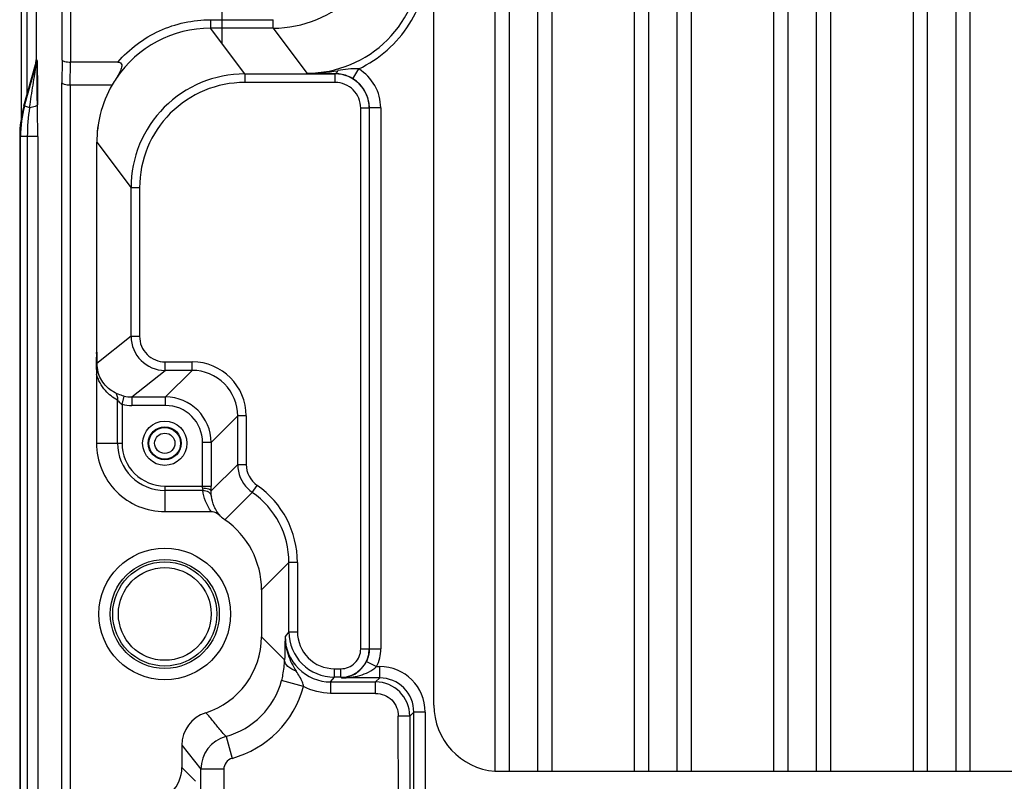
# Model space of a CAD drawing. Header units: inches. Extents: x 0 to 117, y 0 to 83.
# Tile 74 of 86: x 72.83 to 76.24, y 52.75 to 55.39. Entities that reach past the tile are written whole.
import ezdxf

# ---------------------------------------------------------------- set-up
doc = ezdxf.new("R2010")
doc.units = ezdxf.units.IN
doc.header["$LTSCALE"] = 6.431102
doc.header["$MEASUREMENT"] = 0
doc.linetypes.add('CENTER', pattern=[0.6, 0.375, -0.075, 0.075, -0.075])
doc.layers.get('0').update_dxf_attribs({"linetype": 'CONTINUOUS'})
doc.layers.add('DEFAULT_1', color=7, linetype='CENTER')

msp = doc.modelspace()

# ---------------------------------------------------------------- linework, layer by layer
at = {"color": 7, "linetype": 'CONTINUOUS'}
for p, q in [((72.8366, 56.7209), (72.8366, 55.0447)), ((72.8563, 56.7209), (72.8563, 55.1244)), ((72.9782, 55.2463), (72.9782, 56.6512)), ((73.0077, 56.6491), (73.0077, 55.2393)), ((74.4752, 56.512), (74.4752, 52.7855)), ((74.5244, 56.5126), (74.5244, 52.785)), ((74.6228, 56.5128), (74.6228, 52.7847)), ((74.672, 56.5129), (74.672, 52.7847)), ((74.9575, 56.5129), (74.9575, 52.7847)), ((75.0067, 56.5129), (75.0067, 52.7847)), ((75.1051, 56.5129), (75.1051, 52.7847)), ((75.1543, 56.5129), (75.1543, 52.7847)), ((75.4397, 56.5129), (75.4397, 52.7847)), ((75.489, 56.5129), (75.489, 52.7847)), ((75.5874, 56.5129), (75.5874, 52.7847)), ((75.6366, 56.5129), (75.6366, 52.7847)), ((75.922, 56.5129), (75.922, 52.7847)), ((75.9712, 56.5129), (75.9712, 52.7847)), ((76.0697, 56.5129), (76.0697, 52.7847)), ((76.1189, 56.5129), (76.1189, 52.7847)), ((74.2646, 53.0149), (74.2646, 56.2826)), ((72.8884, 55.4141), (72.8884, 55.2474)), ((73.4914, 55.386), (73.4914, 55.3564)), ((73.4915, 55.386), (73.7086, 55.386)), ((73.7084, 55.3564), (73.7084, 55.386)), ((73.6101, 55.1983), (73.4914, 55.3564)), ((73.7084, 55.3564), (73.4914, 55.3564)), ((73.7084, 55.3564), (73.8251, 55.2009)), ((72.846, 55.0874), (72.8862, 55.2315)), ((72.8485, 55.0874), (72.8887, 55.2315)), ((72.8862, 55.2315), (72.8887, 55.2315)), ((72.8884, 55.2474), (72.8909, 55.2474)), ((72.9782, 55.2463), (72.977, 55.1676)), ((73.0065, 55.1606), (73.0077, 55.2393)), ((73.1712, 55.2393), (73.0077, 55.2393)), ((73.9839, 55.1818), (74.0042, 55.2155)), ((73.6101, 55.1983), (73.6101, 55.1688)), ((73.6101, 55.1983), (73.9228, 55.1983)), ((73.9228, 55.1983), (73.9237, 55.1995)), ((72.977, 31.7284), (72.977, 55.1676)), ((73.0065, 55.1606), (73.0065, 31.7354)), ((73.0065, 55.1606), (73.1517, 55.1606)), ((73.9227, 55.1688), (73.61, 55.1688)), ((72.846, 55.0874), (72.8485, 55.0874)), ((72.8485, 55.0874), (72.8658, 55.0826)), ((74.0113, 53.2093), (74.0113, 55.0802)), ((74.0408, 55.0802), (74.0113, 55.0802)), ((74.0408, 55.0802), (74.0411, 55.0806)), ((74.0408, 55.0802), (74.0408, 53.2093)), ((74.0411, 53.2091), (74.0411, 55.0806)), ((74.0805, 55.0806), (74.0411, 55.0806)), ((74.0805, 55.0806), (74.0805, 53.209)), ((72.8315, 54.9816), (72.8315, 31.9144)), ((72.8937, 54.9816), (72.8315, 54.9816)), ((72.834, 31.9144), (72.834, 54.9816)), ((72.8579, 54.9816), (72.8579, 31.9144)), ((72.8937, 54.9816), (72.8937, 31.9144)), ((73.0981, 54.9622), (73.0981, 54.9615)), ((73.0983, 54.2355), (73.0983, 54.962)), ((73.0985, 54.9617), (73.2166, 54.8047)), ((73.2166, 54.2906), (73.2166, 54.8047)), ((73.2461, 54.8047), (73.2166, 54.8047)), ((73.2461, 54.8045), (73.2461, 54.2906)), ((73.2166, 54.2906), (73.0985, 54.1962)), ((73.2166, 54.2906), (73.2461, 54.2906)), ((73.0976, 54.235), (73.0974, 54.2277)), ((73.0974, 54.2277), (73.0974, 54.2271)), ((73.0983, 54.2177), (73.0983, 54.235)), ((73.0974, 54.2271), (73.0965, 54.2113)), ((73.0984, 54.2138), (73.0979, 54.2267)), ((73.0985, 54.1962), (73.0984, 54.2138)), ((73.3347, 54.1726), (73.3347, 54.2021)), ((73.3347, 54.2021), (73.4281, 54.2021)), ((73.4281, 54.1726), (73.4281, 54.2021)), ((73.0972, 54.1597), (73.0972, 53.9206)), ((73.2198, 54.0807), (73.3347, 54.1726)), ((73.4281, 54.1726), (73.3347, 54.1726)), ((73.4281, 54.1726), (73.3362, 54.0807)), ((73.1701, 53.9205), (73.1701, 54.0698)), ((73.1857, 54.0551), (73.1925, 54.0839)), ((73.2198, 54.0807), (73.2198, 54.0511)), ((73.2198, 54.0807), (73.3362, 54.0807)), ((73.3362, 54.0511), (73.3362, 54.0807)), ((73.1857, 54.0551), (73.1857, 53.9204)), ((73.3362, 54.0511), (73.2198, 54.0511)), ((73.4937, 53.9232), (73.5856, 54.0151)), ((73.5856, 53.8475), (73.5856, 54.0151)), ((73.6151, 54.0151), (73.5856, 54.0151)), ((73.6151, 54.0151), (73.6151, 53.8475)), ((73.4642, 53.7726), (73.4642, 53.9232)), ((73.4937, 53.9232), (73.4642, 53.9232)), ((73.4937, 53.9232), (73.4937, 53.7726)), ((73.0972, 53.9205), (73.1857, 53.9204)), ((73.5856, 53.8475), (73.4936, 53.7555)), ((73.5856, 53.8475), (73.6151, 53.8475)), ((73.3334, 53.7726), (73.3335, 53.6842)), ((73.4653, 53.757), (73.3335, 53.757)), ((73.3336, 53.7726), (73.4937, 53.7726)), ((73.5415, 53.6559), (73.6362, 53.7506)), ((73.6362, 53.7506), (73.6531, 53.7748)), ((73.3335, 53.6842), (73.4942, 53.6842)), ((73.6681, 53.4136), (73.7627, 53.5083)), ((73.7627, 53.2684), (73.7627, 53.5083)), ((73.7923, 53.5083), (73.7627, 53.5083)), ((73.7923, 53.5083), (73.7923, 53.2685)), ((73.6681, 53.4136), (73.6681, 53.2511)), ((73.748, 53.1712), (73.6681, 53.2511)), ((73.7627, 53.2684), (73.7497, 53.2521)), ((73.7627, 53.2684), (73.7923, 53.2684)), ((74.0113, 53.2093), (74.0408, 53.2093)), ((74.0408, 53.2093), (74.0411, 53.2091)), ((74.0411, 53.209), (74.0805, 53.209)), ((73.9202, 53.1109), (73.9202, 53.1405)), ((73.9202, 53.1405), (73.9424, 53.1405)), ((73.9424, 53.1109), (73.9424, 53.1405)), ((74.0309, 53.1654), (74.0662, 53.148)), ((74.0662, 53.148), (74.0768, 53.148)), ((74.0768, 53.1086), (74.0768, 53.148)), ((73.9071, 53.0947), (73.9202, 53.1109)), ((73.9424, 53.1109), (73.9202, 53.1109)), ((73.9424, 53.1109), (73.9447, 53.1086)), ((74.0768, 53.1086), (73.9447, 53.1086)), ((74.0768, 53.1086), (74.0628, 53.0947)), ((73.8136, 53.0789), (73.7377, 53.0996)), ((73.9071, 53.0947), (73.9071, 53.055)), ((73.9071, 53.0947), (74.0628, 53.0947)), ((74.0628, 53.0548), (74.0628, 53.0947)), ((74.0628, 53.0548), (73.9071, 53.055)), ((74.1414, 52.6789), (74.141, 52.9766)), ((74.1809, 52.9766), (74.1949, 52.9906)), ((74.1809, 52.9766), (74.1809, 52.6829)), ((74.1949, 52.6969), (74.1949, 52.9906)), ((74.2342, 52.9906), (74.1949, 52.9906)), ((74.2342, 52.9906), (74.2342, 52.6969)), ((73.5452, 52.9063), (73.5661, 52.8304)), ((73.3925, 52.8756), (73.3925, 52.7984)), ((73.3925, 52.8756), (73.4585, 52.7925)), ((73.44, 52.7509), (73.3925, 52.7984)), ((73.4585, 52.6799), (73.4585, 52.7925)), ((73.5372, 52.7925), (73.4585, 52.7925)), ((73.5372, 52.7925), (73.5372, 52.6789)), ((83.294, 52.7847), (74.4752, 52.7847))]:
    msp.add_line(p, q, dxfattribs=at)
for centre, radius in [((73.3334, 53.9204), 0.0766), ((73.3334, 53.9204), 0.0569), ((73.3334, 53.9204), 0.0548), ((73.3334, 53.9204), 0.0351), ((73.3334, 53.3299), 0.2279), ((73.3334, 53.3299), 0.1886), ((73.3334, 53.3299), 0.1801), ((73.3334, 53.3299), 0.1604)]:
    msp.add_circle(centre, radius, dxfattribs=at)
for centre, radius, start, end in [((73.7084, 55.75), 0.3935, 270.0058, 0.008), ((73.8251, 55.5943), 0.3935, 269.998, 0.0204), ((73.4914, 54.9631), 0.3934, 89.9896, 146.0576), ((72.8291, 55.2474), 0.0593, 344.4368, 359.9637), ((72.8316, 55.2474), 0.0594, 344.4512, 359.9643), ((73.923, 55.0806), 0.1574, 359.9881, 58.956), ((73.4962, 54.9681), 0.3946, 147.0469, 150.7989), ((73.6101, 54.8047), 0.3935, 90.0058, 180.0445), ((73.8282, 55.8235), 0.6226, 269.7173, 279.584), ((74.2574, 82.9076), 27.7101, 269.10612, 269.31003), ((73.9227, 55.0802), 0.1181, 0.0055, 89.9908), ((73.9231, 55.0807), 0.118, 359.9439, 58.9678), ((73.4937, 54.9618), 0.3956, 149.8357, 165.871), ((73.61, 54.8048), 0.3639, 90.0115, 180.0449), ((73.9228, 55.0802), 0.0885, 359.9606, 90.0083), ((73.2269, 54.9813), 0.3954, 164.4377, 179.9647), ((73.2292, 54.9813), 0.3952, 164.435, 179.9673), ((73.492, 54.9827), 0.6341, 170.9374, 180.1006), ((54.3264, 54.9926), 18.5673, 359.96585, 0.30456), ((73.4936, 54.9623), 0.3953, 165.9384, 180.0134), ((73.3347, 54.2906), 0.1181, 180.0045, 269.9993), ((73.3346, 54.2906), 0.0885, 179.9957, 270.0287), ((73.4626, 54.1992), 0.3664, 175.5308, 178.0993), ((73.4394, 54.2008), 0.3431, 174.8271, 175.5091), ((72.2105, 54.1945), 0.888, 2.4063, 2.6157), ((73.4317, 54.2015), 0.3354, 174.2704, 174.8266), ((71.9764, 54.1847), 1.1223, 2.1455, 2.4025), ((76.4818, 54.2413), 3.3836, 180.0982, 180.2456), ((73.4219, 54.1965), 0.3258, 178.9689, 182.089), ((73.3974, 54.1968), 0.3013, 177.2441, 178.9471), ((73.6891, 54.1958), 0.5929, 179.3682, 181.0822), ((73.5186, 54.1973), 0.4224, 178.096, 179.3109), ((76.3582, 54.2412), 3.26, 180.2538, 180.4823), ((78.4971, 54.2588), 5.3989, 180.4773, 180.664), ((73.2105, 54.1961), 0.1119, 179.9657, 194.453), ((73.4281, 54.0151), 0.187, 0.0006, 89.9967), ((73.4282, 54.0151), 0.1574, 359.9903, 90.0098), ((73.2198, 54.1992), 0.1185, 256.6685, 269.9895), ((73.3362, 53.9232), 0.1574, 359.9998, 89.9997), ((73.2198, 54.1992), 0.148, 256.658, 269.9852), ((73.3363, 53.9232), 0.1279, 359.9604, 90.0344), ((73.3334, 53.9204), 0.2362, 179.9515, 270.0188), ((73.3334, 53.9204), 0.1634, 179.9932, 270), ((73.3334, 53.9204), 0.1478, 180.0155, 270.0514), ((73.7037, 53.8475), 0.1181, 180.0015, 225.2172), ((73.7037, 53.8475), 0.0886, 179.9819, 235.1587), ((73.1113, 53.7725), 0.3529, 358.9052, 0.0173), ((71.2927, 53.7724), 2.201, 359.5616, 0.0074), ((73.7038, 53.8477), 0.1183, 225.2248, 235.1488), ((73.4676, 53.5083), 0.2951, 359.9873, 55.1639), ((73.4675, 53.5083), 0.3247, 359.9959, 55.1576), ((73.6091, 53.753), 0.1183, 225.4697, 235.1522), ((73.3729, 53.4137), 0.2952, 359.9902, 55.1628), ((73.3926, 53.2511), 0.2755, 287.447, 0.0043), ((80.3579, 53.0717), 6.6106, 178.4358, 179.1376), ((73.9071, 53.2521), 0.1574, 179.9796, 270.0092), ((73.9202, 53.2684), 0.1574, 179.9982, 269.9978), ((73.9202, 53.2684), 0.1279, 179.9534, 270.0164), ((73.9424, 53.2093), 0.0984, 270.0067, 359.9648), ((73.9424, 53.2093), 0.0689, 269.9838, 0.0105), ((74.0768, 52.9906), 0.1574, 359.9999, 89.9973), ((74.0769, 52.9906), 0.118, 359.9637, 90.0379), ((73.4719, 53.1717), 0.2754, 285.4257, 344.8117), ((73.4718, 53.1719), 0.3543, 285.4448, 344.7905), ((74.0628, 52.9766), 0.1181, 0.0099, 89.9917), ((74.4949, 53.0149), 0.2302, 180, 265.0979), ((73.5106, 52.8756), 0.1181, 107.436, 180.0077), ((73.5766, 52.7924), 0.1181, 105.4472, 179.9726), ((73.2744, 52.7984), 0.1181, 269.9983, 359.998)]:
    msp.add_arc(centre, radius, start, end, dxfattribs=at)
for points, knots in [([(74.0042, 55.2155), (74.0396, 55.2327), (74.1065, 55.2761), (74.1838, 55.3673), (74.2332, 55.4761), (74.2437, 55.5552), (74.2441, 55.5945)], [0, 0, 0, 0, 0.250021, 0.500001, 0.749981, 1, 1, 1, 1]), ([(73.1712, 55.2393), (73.2107, 55.2846), (73.3096, 55.3601), (73.4314, 55.3855), (73.4915, 55.386)], [0, 0, 0, 0, 0.5, 1, 1, 1, 1]), ([(72.8658, 55.0826), (72.8695, 55.1083), (72.8758, 55.1467), (72.8829, 55.1914), (72.8861, 55.2133), (72.888, 55.2245), (72.8884, 55.2295), (72.8887, 55.2315)], [0, 0, 0, 0, 0.518052, 0.774411, 0.899525, 0.959115, 1, 1, 1, 1]), ([(72.8909, 55.2474), (72.8911, 55.2473), (72.8911, 55.2463), (72.8914, 55.2448), (72.8914, 55.2421), (72.8917, 55.2374), (72.8918, 55.2305), (72.8921, 55.2214), (72.8922, 55.2116), (72.8925, 55.1979), (72.8927, 55.1801), (72.8929, 55.1584), (72.8932, 55.1287), (72.8933, 55.1063), (72.8934, 55.0913)], [0, 0, 0, 0, 0.004372, 0.015294, 0.032347, 0.054388, 0.106709, 0.165317, 0.228931, 0.294257, 0.430037, 0.569788, 0.711797, 1, 1, 1, 1]), ([(72.8926, 55.0914), (72.8925, 55.1042), (72.8922, 55.1524), (72.8921, 55.2006), (72.8911, 55.236)], [0, 0, 0, 0, 0.265143, 1, 1, 1, 1]), ([(72.9782, 55.2463), (72.9784, 55.2451), (72.9817, 55.2428), (72.9913, 55.2402), (73.0008, 55.2394), (73.0077, 55.2393)], [0, 0, 0, 0, 0.114565, 0.331473, 1, 1, 1, 1]), ([(73.1712, 55.2393), (73.1743, 55.2393), (73.1808, 55.2384), (73.1852, 55.2296), (73.184, 55.2211), (73.1806, 55.2103), (73.1741, 55.1974), (73.1682, 55.1876), (73.165, 55.1827)], [0, 0, 0, 0, 0.133306, 0.255884, 0.377666, 0.500688, 0.749209, 1, 1, 1, 1]), ([(74.0042, 55.2155), (73.9921, 55.2162), (73.9677, 55.2155), (73.9438, 55.2116), (73.9318, 55.2096)], [0, 0, 0, 0, 0.501121, 1, 1, 1, 1]), ([(73.9228, 55.1688), (73.9236, 55.1723), (73.9231, 55.1793), (73.9224, 55.1891), (73.9227, 55.1953), (73.9228, 55.1983)], [0, 0, 0, 0, 0.37304, 0.695914, 1, 1, 1, 1]), ([(73.9237, 55.1995), (73.9245, 55.1996), (73.9287, 55.2015), (73.9306, 55.2061), (73.9318, 55.2096)], [0, 0, 0, 0, 0.176032, 1, 1, 1, 1]), ([(73.9839, 55.1818), (73.9791, 55.1847), (73.9604, 55.1944), (73.9391, 55.1992), (73.9237, 55.1995)], [0, 0, 0, 0, 0.267027, 1, 1, 1, 1]), ([(72.977, 55.1676), (72.9771, 55.1664), (72.9805, 55.1641), (72.9901, 55.1614), (72.9996, 55.1606), (73.0065, 55.1606)], [0, 0, 0, 0, 0.114535, 0.331481, 1, 1, 1, 1]), ([(72.8658, 55.0826), (72.8725, 55.0834), (72.8814, 55.0848), (72.8904, 55.088), (72.8932, 55.0902), (72.8934, 55.0913)], [0, 0, 0, 0, 0.681055, 0.886378, 1, 1, 1, 1]), ([(73.1701, 54.0698), (73.1544, 54.0783), (73.122, 54.1024), (73.1032, 54.1389), (73.0972, 54.1597)], [0, 0, 0, 0, 0.452064, 1, 1, 1, 1]), ([(73.1612, 54.0955), (73.1487, 54.1019), (73.1225, 54.1214), (73.1066, 54.1509), (73.1021, 54.1682)], [0, 0, 0, 0, 0.438781, 1, 1, 1, 1]), ([(73.1925, 54.0839), (73.1893, 54.0846), (73.1785, 54.0876), (73.1682, 54.092), (73.1612, 54.0955)], [0, 0, 0, 0, 0.29589, 1, 1, 1, 1]), ([(73.1701, 54.0698), (73.171, 54.0748), (73.171, 54.0848), (73.1649, 54.0933), (73.1612, 54.0955)], [0, 0, 0, 0, 0.538226, 1, 1, 1, 1]), ([(73.1701, 54.0698), (73.171, 54.0686), (73.1755, 54.063), (73.1809, 54.058), (73.1857, 54.0551)], [0, 0, 0, 0, 0.223661, 1, 1, 1, 1]), ([(73.4641, 53.7658), (73.4711, 53.7657), (73.4806, 53.7646), (73.4907, 53.7605), (73.4935, 53.757), (73.4936, 53.7555)], [0, 0, 0, 0, 0.638848, 0.860052, 1, 1, 1, 1]), ([(73.4641, 53.7658), (73.4641, 53.765), (73.4642, 53.762), (73.4647, 53.7591), (73.4653, 53.757)], [0, 0, 0, 0, 0.284976, 1, 1, 1, 1]), ([(73.4653, 53.757), (73.472, 53.7573), (73.4851, 53.7548), (73.4936, 53.7436), (73.4945, 53.7379)], [0, 0, 0, 0, 0.538582, 1, 1, 1, 1]), ([(73.4942, 53.6842), (73.4861, 53.6951), (73.4731, 53.7185), (73.4669, 53.7444), (73.4653, 53.757)], [0, 0, 0, 0, 0.515316, 1, 1, 1, 1]), ([(73.4945, 53.7379), (73.4944, 53.7391), (73.4938, 53.7449), (73.4936, 53.7508), (73.4936, 53.7555)], [0, 0, 0, 0, 0.19937, 1, 1, 1, 1]), ([(73.5262, 53.6687), (73.5169, 53.6784), (73.5025, 53.7004), (73.4959, 53.7257), (73.4945, 53.7379)], [0, 0, 0, 0, 0.521844, 1, 1, 1, 1]), ([(73.4942, 53.6842), (73.4973, 53.6842), (73.5093, 53.6823), (73.5198, 53.675), (73.5262, 53.6687)], [0, 0, 0, 0, 0.251616, 1, 1, 1, 1]), ([(73.7497, 53.2521), (73.7496, 53.2309), (73.7569, 53.1881), (73.7766, 53.15), (73.7879, 53.132)], [0, 0, 0, 0, 0.500281, 1, 1, 1, 1]), ([(73.7377, 53.0996), (73.7394, 53.1061), (73.745, 53.1296), (73.7477, 53.1538), (73.748, 53.1712)], [0, 0, 0, 0, 0.279357, 1, 1, 1, 1]), ([(73.7879, 53.132), (73.7774, 53.1356), (73.7593, 53.1442), (73.7483, 53.1628), (73.748, 53.1712)], [0, 0, 0, 0, 0.570214, 1, 1, 1, 1]), ([(73.9447, 53.1086), (73.9606, 53.1091), (73.9964, 53.1195), (74.0222, 53.1476), (74.0309, 53.1654)], [0, 0, 0, 0, 0.445086, 1, 1, 1, 1]), ([(73.9447, 53.1086), (73.966, 53.1089), (73.9984, 53.1129), (74.0393, 53.1277), (74.0583, 53.14), (74.0662, 53.148)], [0, 0, 0, 0, 0.4905, 0.741251, 1, 1, 1, 1]), ([(73.8136, 53.0789), (73.8128, 53.0839), (73.8096, 53.096), (73.7998, 53.1134), (73.7919, 53.1258), (73.7879, 53.132)], [0, 0, 0, 0, 0.253724, 0.627484, 1, 1, 1, 1]), ([(74.0628, 53.0548), (74.0731, 53.0547), (74.0939, 53.0514), (74.1199, 53.0336), (74.1377, 53.0076), (74.1409, 52.9868), (74.141, 52.9766)], [0, 0, 0, 0, 0.250102, 0.499995, 0.749882, 1, 1, 1, 1]), ([(73.5452, 52.9063), (73.539, 52.9129), (73.5238, 52.9294), (73.5022, 52.9582), (73.4844, 52.9783), (73.4752, 52.9882)], [0, 0, 0, 0, 0.252706, 0.622635, 1, 1, 1, 1]), ([(74.1809, 52.9766), (74.1798, 52.9766), (74.1665, 52.9766), (74.1532, 52.9763), (74.141, 52.9766)], [0, 0, 0, 0, 0.083859, 1, 1, 1, 1]), ([(73.5661, 52.8304), (73.5581, 52.828), (73.5431, 52.8179), (73.5374, 52.8008), (73.5372, 52.7925)], [0, 0, 0, 0, 0.500004, 1, 1, 1, 1])]:
    msp.add_open_spline(points, degree=3, knots=knots, dxfattribs=at)
for points in [[(73.1517, 55.1606), (73.1333, 55.1288), (73.1191, 55.0941), (73.1101, 55.0584)], [(73.1101, 55.0584), (73.1022, 55.0271), (73.0983, 54.9945), (73.0981, 54.9622)], [(73.0963, 54.1846), (73.0965, 54.1763), (73.0967, 54.168), (73.0972, 54.1597)], [(73.0963, 54.1846), (73.0966, 54.1763), (73.0972, 54.168), (73.0972, 54.1597)], [(74.0411, 53.2091), (74.0411, 53.1941), (74.0375, 53.1788), (74.0309, 53.1654)], [(74.0662, 53.148), (74.0755, 53.1667), (74.0805, 53.1881), (74.0805, 53.209)], [(73.9071, 53.055), (73.875, 53.0555), (73.8419, 53.0637), (73.8136, 53.0789)]]:
    msp.add_open_spline(points, degree=3, dxfattribs=at)
at = {"layer": 'DEFAULT_1', "color": 7, "linetype": 'CENTER'}
msp.add_line((73.5303, 55.7924), (73.5303, 55.3031), dxfattribs=at)

doc.saveas('drawing.dxf')
